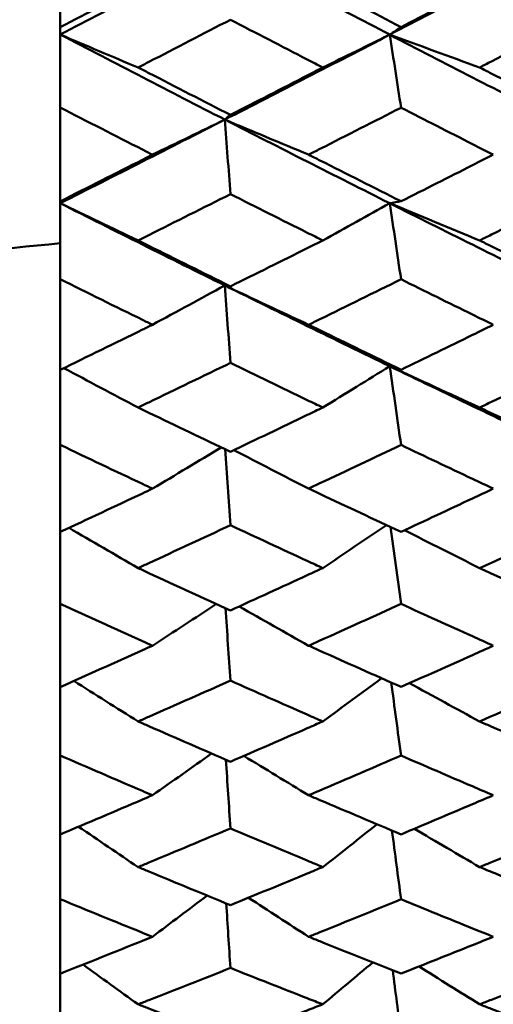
# Model space of a CAD drawing. Header units: millimetres. Extents: x 563 to 2732, y 83 to 2094.
# Tile 5 of 74: x 865.37 to 868.44, y 213.64 to 220.01. Entities that reach past the tile are written whole.
import ezdxf

# ---------------------------------------------------------------- set-up
doc = ezdxf.new("R2010")
doc.units = ezdxf.units.MM
doc.header["$LTSCALE"] = 10
doc.layers.add('Widoczne (ISO)', color=7, linetype='Continuous', lineweight=50)

msp = doc.modelspace()

# ---------------------------------------------------------------- linework, layer by layer
at = {"layer": 'Widoczne (ISO)'}
for p, q in [((865.6363, 220.5918), (865.6363, 219.9663)), ((865.6363, 219.9182), (865.6363, 219.9663)), ((865.6363, 219.446), (865.6363, 219.9182)), ((865.6363, 219.446), (865.6363, 218.8387)), ((865.6363, 218.8267), (865.6363, 218.8387)), ((865.6363, 218.3349), (865.6363, 218.8267)), ((865.6363, 218.3349), (865.6363, 217.7482)), ((865.6363, 217.2627), (865.6363, 217.7482)), ((865.6363, 217.2627), (865.6363, 216.699)), ((865.6363, 216.2338), (865.6363, 216.699)), ((865.6363, 216.2338), (865.6363, 215.6952)), ((865.6363, 215.2522), (865.6363, 215.6952)), ((865.6363, 215.2522), (865.6363, 214.7409)), ((865.6363, 214.3218), (865.6363, 214.7409)), ((865.6363, 214.3218), (865.6363, 213.8398)), ((865.6363, 213.4462), (865.6363, 213.8398))]:
    msp.add_line(p, q, dxfattribs=at)
msp.add_circle((836.6039, 228.2209), 50, dxfattribs=at)
for points in [[(865.6363, 219.9182), (865.9915, 220.1031), (866.347, 220.2892), (866.7026, 220.4764)], [(866.7026, 220.4764), (867.0587, 220.2888), (867.4149, 220.1026), (867.7712, 219.9178)], [(867.7712, 219.9178), (868.1279, 220.1025), (868.4847, 220.2885), (868.8414, 220.4756)], [(867.7712, 219.9178), (867.7955, 219.9342), (867.8198, 219.9507), (867.8441, 219.9671)], [(866.1405, 219.7053), (865.9721, 219.7761), (865.804, 219.847), (865.6363, 219.9182)], [(865.6363, 219.9182), (865.9915, 219.7333), (866.347, 219.5498), (866.7026, 219.3679)], [(866.7026, 219.3679), (867.0587, 219.5499), (867.4149, 219.7332), (867.7712, 219.9178)], [(867.3372, 219.7053), (867.4821, 219.776), (867.6268, 219.8469), (867.7712, 219.9178)], [(868.3529, 219.7053), (868.1585, 219.7759), (867.9646, 219.8467), (867.7712, 219.9178)], [(867.7712, 219.9178), (868.1279, 219.7328), (868.4847, 219.5492), (868.8414, 219.3671)], [(867.7712, 219.9178), (867.7955, 219.7602), (867.8198, 219.6027), (867.8441, 219.4452)], [(865.6363, 218.8267), (865.9915, 219.0058), (866.347, 219.1862), (866.7026, 219.3679)], [(866.2339, 219.1411), (866.3904, 219.2166), (866.5466, 219.2922), (866.7026, 219.3679)], [(866.7026, 219.3679), (866.7147, 219.3781), (866.7268, 219.3882), (866.7389, 219.3984)], [(867.2452, 219.1411), (867.0639, 219.2165), (866.883, 219.2921), (866.7026, 219.3679)], [(866.7026, 219.3679), (867.0587, 219.1858), (867.4149, 219.0052), (867.7712, 218.8262)], [(866.7026, 219.3679), (866.7147, 219.2072), (866.7268, 219.0464), (866.7389, 218.8856)], [(866.1405, 218.5858), (865.9721, 218.6659), (865.804, 218.7462), (865.6363, 218.8267)], [(865.6363, 218.8267), (865.9915, 218.6476), (866.347, 218.4702), (866.7026, 218.2944)], [(867.3372, 218.5858), (867.4821, 218.6658), (867.6268, 218.746), (867.7712, 218.8262)], [(867.7712, 218.8262), (867.7955, 218.8306), (867.8198, 218.8351), (867.8441, 218.8395)], [(868.3529, 218.5858), (868.1585, 218.6657), (867.9646, 218.7458), (867.7712, 218.8262)], [(867.7712, 218.8262), (868.1279, 218.647), (868.4847, 218.4694), (868.8414, 218.2935)], [(867.7712, 218.8262), (867.7955, 218.6622), (867.8198, 218.4981), (867.8441, 218.3341)], [(866.2339, 218.04), (866.3904, 218.1247), (866.5466, 218.2095), (866.7026, 218.2944)], [(867.2452, 218.04), (867.0639, 218.1246), (866.883, 218.2094), (866.7026, 218.2944)], [(866.7026, 218.2944), (867.0587, 218.1185), (867.4149, 217.9442), (867.7712, 217.7717)], [(866.7026, 218.2944), (866.7147, 218.1274), (866.7268, 217.9604), (866.7389, 217.7934)], [(866.7026, 218.2944), (866.7147, 218.2925), (866.7268, 218.2906), (866.7389, 218.2887)], [(867.3372, 217.5043), (867.4821, 217.5934), (867.6268, 217.6825), (867.7712, 217.7717)], [(868.3529, 217.5043), (868.1585, 217.5932), (867.9646, 217.6823), (867.7712, 217.7717)], [(867.7712, 217.7717), (868.1279, 217.599), (868.4847, 217.4281), (868.8414, 217.259)], [(867.7712, 217.7717), (867.7955, 217.7641), (867.8198, 217.7566), (867.8441, 217.749)], [(867.7712, 217.7717), (867.7955, 217.6018), (867.8198, 217.4319), (867.8441, 217.2619)], [(866.1405, 217.5043), (865.98, 217.5892), (865.8197, 217.6743), (865.6599, 217.7596)], [(866.2339, 216.9792), (866.3828, 217.0682), (866.5314, 217.1572), (866.6798, 217.2464)], [(866.7043, 217.2348), (866.7159, 217.0706), (866.7274, 216.9065), (866.7389, 216.7424)], [(867.2452, 216.9792), (867.0837, 217.0623), (866.9226, 217.1457), (866.7619, 217.2293)], [(866.1405, 216.4652), (865.9912, 216.5518), (865.8421, 216.6386), (865.6934, 216.7256)], [(867.3372, 216.4652), (867.4748, 216.5579), (867.6122, 216.6507), (867.7494, 216.7437)], [(867.7749, 216.7318), (867.798, 216.5656), (867.821, 216.3993), (867.8441, 216.2331)], [(868.3529, 216.4652), (868.1904, 216.5466), (868.0283, 216.6283), (867.8665, 216.7102)], [(866.2339, 215.9627), (866.372, 216.0527), (866.5098, 216.1428), (866.6475, 216.2329)], [(866.7069, 216.2059), (866.7176, 216.0495), (866.7282, 215.8931), (866.7389, 215.7367)], [(867.2452, 215.9627), (867.0948, 216.0472), (866.9446, 216.1319), (866.7948, 216.2168)], [(866.1405, 215.4724), (866.0018, 215.5597), (865.8633, 215.6471), (865.7251, 215.7348)], [(867.3372, 215.4724), (867.4644, 215.5654), (867.5915, 215.6585), (867.7183, 215.7516)], [(867.7802, 215.7242), (867.8015, 215.5667), (867.8228, 215.4091), (867.8441, 215.2515)], [(868.3529, 215.4724), (868.2013, 215.5548), (868.05, 215.6374), (867.899, 215.7203)], [(866.2339, 214.9946), (866.3618, 215.0845), (866.4895, 215.1745), (866.6169, 215.2646)], [(866.7093, 215.2246), (866.7192, 215.0765), (866.729, 214.9283), (866.7389, 214.7802)], [(867.2452, 214.9946), (867.1052, 215.0794), (866.9655, 215.1644), (866.8261, 215.2496)], [(866.1405, 214.5299), (866.0119, 214.6168), (865.8835, 214.7039), (865.7553, 214.7911)], [(867.3372, 214.5299), (867.4546, 214.6221), (867.5719, 214.7144), (867.689, 214.8067)], [(868.3529, 214.5299), (868.2117, 214.6123), (868.0708, 214.695), (867.9301, 214.7778)], [(867.7851, 214.7663), (867.8048, 214.6179), (867.8244, 214.4695), (867.8441, 214.3211)], [(866.2339, 214.0787), (866.3521, 214.1675), (866.47, 214.2564), (866.5878, 214.3454)], [(867.2452, 214.0787), (867.1153, 214.1629), (866.9857, 214.2472), (866.8563, 214.3316)], [(866.7116, 214.2948), (866.7207, 214.1555), (866.7298, 214.0161), (866.7389, 213.8768)], [(866.1405, 213.6415), (866.0216, 213.7271), (865.9029, 213.8128), (865.7843, 213.8986)], [(867.3372, 213.6415), (867.4453, 213.7319), (867.5532, 213.8223), (867.6611, 213.9128)], [(868.3529, 213.6415), (868.2218, 213.723), (868.091, 213.8046), (867.9604, 213.8865)], [(867.7899, 213.8618), (867.8079, 213.7231), (867.826, 213.5843), (867.8441, 213.4456)]]:
    msp.add_open_spline(points, degree=3, dxfattribs=at)
for points, knots in [([(865.6363, 219.9663), (865.8139, 220.0586), (865.9916, 220.1512), (866.1908, 220.2554), (866.2124, 220.2666), (866.2339, 220.2779)], [0, 0, 0, 0, 0.06135239, 0.06135239, 0.06879633, 0.06879633, 0.06879633, 0.06879633]), ([(867.2452, 220.2779), (867.2697, 220.2652), (867.2941, 220.2524), (867.4937, 220.1485), (867.6689, 220.0576), (867.8441, 219.9671)], [0.06241522, 0.06241522, 0.06241522, 0.06241522, 0.0708546, 0.0708546, 0.13127416, 0.13127416, 0.13127416, 0.13127416]), ([(867.8441, 219.9671), (867.9981, 220.047), (868.1522, 220.127), (868.3514, 220.2308), (868.3965, 220.2544), (868.4416, 220.2779)], [0.00838421, 0.00838421, 0.00838421, 0.00838421, 0.06155515, 0.06155515, 0.07712864, 0.07712864, 0.07712864, 0.07712864]), ([(866.7389, 220.0147), (866.5627, 219.9233), (866.3864, 219.8321), (866.187, 219.7292), (866.1638, 219.7173), (866.1405, 219.7053)], [0.00523804, 0.00523804, 0.00523804, 0.00523804, 0.06606705, 0.06606705, 0.07409033, 0.07409033, 0.07409033, 0.07409033]), ([(867.3372, 219.7053), (867.3037, 219.7225), (867.2703, 219.7397), (867.0709, 219.8426), (866.9049, 219.9285), (866.7389, 220.0147)], [0.04993807, 0.04993807, 0.04993807, 0.04993807, 0.0614821, 0.0614821, 0.11877783, 0.11877783, 0.11877783, 0.11877783]), ([(868.9509, 220.013), (868.7768, 219.9231), (868.6028, 219.8335), (868.4035, 219.7313), (868.3782, 219.7183), (868.3529, 219.7053)], [0.01556037, 0.01556037, 0.01556037, 0.01556037, 0.07555527, 0.07555527, 0.08428623, 0.08428623, 0.08428623, 0.08428623]), ([(866.1405, 219.7053), (866.1637, 219.6933), (866.187, 219.6814), (866.3864, 219.5787), (866.5626, 219.4883), (866.7389, 219.3984)], [0.05804162, 0.05804162, 0.05804162, 0.05804162, 0.06605559, 0.06605559, 0.12689392, 0.12689392, 0.12689392, 0.12689392]), ([(866.7389, 219.3984), (866.9049, 219.4832), (867.0708, 219.5683), (867.2702, 219.6708), (867.3037, 219.6881), (867.3372, 219.7053)], [0.00418374, 0.00418374, 0.00418374, 0.00418374, 0.06147247, 0.06147247, 0.07302352, 0.07302352, 0.07302352, 0.07302352]), ([(868.3529, 219.7053), (868.3781, 219.6923), (868.4034, 219.6794), (868.6027, 219.5773), (868.7768, 219.4885), (868.9509, 219.4001)], [0.06686277, 0.06686277, 0.06686277, 0.06686277, 0.07557848, 0.07557848, 0.13558897, 0.13558897, 0.13558897, 0.13558897]), ([(866.2339, 219.1411), (866.2124, 219.152), (866.1909, 219.1629), (865.9916, 219.2642), (865.814, 219.3549), (865.6363, 219.446)], [0.05393723, 0.05393723, 0.05393723, 0.05393723, 0.06137399, 0.06137399, 0.12273355, 0.12273355, 0.12273355, 0.12273355]), ([(867.8441, 219.4452), (867.6689, 219.3559), (867.4938, 219.267), (867.2942, 219.1659), (867.2697, 219.1535), (867.2452, 219.1411)], [0.01044349, 0.01044349, 0.01044349, 0.01044349, 0.07085106, 0.07085106, 0.07930241, 0.07930241, 0.07930241, 0.07930241]), ([(868.4416, 219.1411), (868.3965, 219.1639), (868.3514, 219.1868), (868.1522, 219.2879), (867.9982, 219.3664), (867.8441, 219.4452)], [0.04598621, 0.04598621, 0.04598621, 0.04598621, 0.06155279, 0.06155279, 0.11473062, 0.11473062, 0.11473062, 0.11473062]), ([(865.6363, 218.8387), (865.8139, 218.9282), (865.9916, 219.0181), (866.1908, 219.1192), (866.2124, 219.1301), (866.2339, 219.1411)], [0, 0, 0, 0, 0.06135239, 0.06135239, 0.06879633, 0.06879633, 0.06879633, 0.06879633]), ([(867.2452, 219.1411), (867.2697, 219.1287), (867.2941, 219.1163), (867.4937, 219.0154), (867.6689, 218.9273), (867.8441, 218.8395)], [0.06241522, 0.06241522, 0.06241522, 0.06241522, 0.0708546, 0.0708546, 0.13127416, 0.13127416, 0.13127416, 0.13127416]), ([(867.8441, 218.8395), (867.9981, 218.9169), (868.1522, 218.9946), (868.3514, 219.0954), (868.3965, 219.1182), (868.4416, 219.1411)], [0.00838421, 0.00838421, 0.00838421, 0.00838421, 0.06155515, 0.06155515, 0.07712864, 0.07712864, 0.07712864, 0.07712864]), ([(866.7389, 218.8856), (866.5627, 218.797), (866.3864, 218.7087), (866.187, 218.609), (866.1638, 218.5974), (866.1405, 218.5858)], [0.00523804, 0.00523804, 0.00523804, 0.00523804, 0.06606705, 0.06606705, 0.07409033, 0.07409033, 0.07409033, 0.07409033]), ([(867.3372, 218.5858), (867.3037, 218.6025), (867.2703, 218.6192), (867.0709, 218.7188), (866.9049, 218.8021), (866.7389, 218.8856)], [0.04993807, 0.04993807, 0.04993807, 0.04993807, 0.0614821, 0.0614821, 0.11877783, 0.11877783, 0.11877783, 0.11877783]), ([(868.9509, 218.884), (868.7768, 218.7968), (868.6028, 218.71), (868.4035, 218.611), (868.3782, 218.5984), (868.3529, 218.5858)], [0.01556037, 0.01556037, 0.01556037, 0.01556037, 0.07555527, 0.07555527, 0.08428623, 0.08428623, 0.08428623, 0.08428623]), ([(854.3179, 213.6936), (854.8581, 214.3325), (855.4748, 214.9105), (856.8612, 215.9446), (857.631, 216.4008), (859.3234, 217.1915), (860.2462, 217.5259), (862.2447, 218.0729), (863.3205, 218.2855), (864.8523, 218.4873), (865.2402, 218.5306), (865.6363, 218.5674)], [1, 1, 1, 1, 1.1906229, 1.1906229, 1.3812459, 1.3812459, 1.5718688, 1.5718688, 1.7624917, 1.7624917, 1.8252774, 1.8252774, 1.8252774, 1.8252774]), ([(866.1405, 218.5858), (866.1637, 218.5742), (866.187, 218.5626), (866.3864, 218.4632), (866.5626, 218.3758), (866.7389, 218.2887)], [0.05804162, 0.05804162, 0.05804162, 0.05804162, 0.06605559, 0.06605559, 0.12689392, 0.12689392, 0.12689392, 0.12689392]), ([(866.7389, 218.2887), (866.9049, 218.3708), (867.0708, 218.4531), (867.2702, 218.5524), (867.3037, 218.5691), (867.3372, 218.5858)], [0.00418374, 0.00418374, 0.00418374, 0.00418374, 0.06147247, 0.06147247, 0.07302352, 0.07302352, 0.07302352, 0.07302352]), ([(868.3529, 218.5858), (868.3781, 218.5732), (868.4034, 218.5607), (868.6027, 218.4619), (868.7768, 218.3759), (868.9509, 218.2904)], [0.06686277, 0.06686277, 0.06686277, 0.06686277, 0.07557848, 0.07557848, 0.13558897, 0.13558897, 0.13558897, 0.13558897]), ([(866.2339, 218.04), (866.2124, 218.0506), (866.1909, 218.0612), (865.9916, 218.159), (865.814, 218.2467), (865.6363, 218.3349)], [0.05393723, 0.05393723, 0.05393723, 0.05393723, 0.06137399, 0.06137399, 0.12273355, 0.12273355, 0.12273355, 0.12273355]), ([(867.8441, 218.3341), (867.6689, 218.2477), (867.4938, 218.1617), (867.2942, 218.064), (867.2697, 218.052), (867.2452, 218.04)], [0.01044349, 0.01044349, 0.01044349, 0.01044349, 0.07085106, 0.07085106, 0.07930241, 0.07930241, 0.07930241, 0.07930241]), ([(868.4416, 218.04), (868.3965, 218.0621), (868.3514, 218.0842), (868.1522, 218.182), (867.9982, 218.2579), (867.8441, 218.3341)], [0.04598621, 0.04598621, 0.04598621, 0.04598621, 0.06155279, 0.06155279, 0.11473062, 0.11473062, 0.11473062, 0.11473062]), ([(865.6363, 217.7482), (865.8139, 217.8345), (865.9916, 217.9212), (866.1908, 218.0189), (866.2124, 218.0295), (866.2339, 218.04)], [0, 0, 0, 0, 0.06135239, 0.06135239, 0.06879633, 0.06879633, 0.06879633, 0.06879633]), ([(867.2452, 218.04), (867.2697, 218.0281), (867.2941, 218.0161), (867.4937, 217.9187), (867.6689, 217.8336), (867.8441, 217.749)], [0.06241522, 0.06241522, 0.06241522, 0.06241522, 0.0708546, 0.0708546, 0.13127416, 0.13127416, 0.13127416, 0.13127416]), ([(867.8441, 217.749), (867.9981, 217.8236), (868.1522, 217.8986), (868.3514, 217.9959), (868.3965, 218.018), (868.4416, 218.04)], [0.00838421, 0.00838421, 0.00838421, 0.00838421, 0.06155515, 0.06155515, 0.07712864, 0.07712864, 0.07712864, 0.07712864]), ([(866.7389, 217.7934), (866.5627, 217.7079), (866.3864, 217.6227), (866.187, 217.5267), (866.1638, 217.5155), (866.1405, 217.5043)], [0.00523804, 0.00523804, 0.00523804, 0.00523804, 0.06606705, 0.06606705, 0.07409033, 0.07409033, 0.07409033, 0.07409033]), ([(867.3372, 217.5043), (867.3037, 217.5204), (867.2703, 217.5365), (867.0709, 217.6325), (866.9049, 217.7128), (866.7389, 217.7934)], [0.04993807, 0.04993807, 0.04993807, 0.04993807, 0.0614821, 0.0614821, 0.11877783, 0.11877783, 0.11877783, 0.11877783]), ([(868.9509, 217.7918), (868.7768, 217.7078), (868.6028, 217.6241), (868.4035, 217.5286), (868.3782, 217.5165), (868.3529, 217.5043)], [0.01556037, 0.01556037, 0.01556037, 0.01556037, 0.07555527, 0.07555527, 0.08428623, 0.08428623, 0.08428623, 0.08428623]), ([(866.1405, 217.5043), (866.1637, 217.4932), (866.187, 217.482), (866.3864, 217.3862), (866.5626, 217.302), (866.7389, 217.2183)], [0.05804162, 0.05804162, 0.05804162, 0.05804162, 0.06605559, 0.06605559, 0.12689392, 0.12689392, 0.12689392, 0.12689392]), ([(866.7389, 217.2183), (866.9049, 217.2973), (867.0708, 217.3765), (867.2702, 217.4722), (867.3037, 217.4883), (867.3372, 217.5043)], [0.00418374, 0.00418374, 0.00418374, 0.00418374, 0.06147247, 0.06147247, 0.07302352, 0.07302352, 0.07302352, 0.07302352]), ([(868.3529, 217.5043), (868.3781, 217.4922), (868.4034, 217.4802), (868.6027, 217.3849), (868.7768, 217.3022), (868.9509, 217.2199)], [0.06686277, 0.06686277, 0.06686277, 0.06686277, 0.07557848, 0.07557848, 0.13558897, 0.13558897, 0.13558897, 0.13558897]), ([(866.2339, 216.9792), (866.2124, 216.9894), (866.1909, 216.9995), (865.9916, 217.0936), (865.814, 217.1779), (865.6363, 217.2627)], [0.05393723, 0.05393723, 0.05393723, 0.05393723, 0.06137399, 0.06137399, 0.12273355, 0.12273355, 0.12273355, 0.12273355]), ([(867.8441, 217.2619), (867.6689, 217.1788), (867.4938, 217.0961), (867.2942, 217.0022), (867.2697, 216.9907), (867.2452, 216.9792)], [0.01044349, 0.01044349, 0.01044349, 0.01044349, 0.07085106, 0.07085106, 0.07930241, 0.07930241, 0.07930241, 0.07930241]), ([(868.4416, 216.9792), (868.3965, 217.0004), (868.3514, 217.0217), (868.1522, 217.1156), (867.9982, 217.1886), (867.8441, 217.2619)], [0.04598621, 0.04598621, 0.04598621, 0.04598621, 0.06155279, 0.06155279, 0.11473062, 0.11473062, 0.11473062, 0.11473062]), ([(865.6363, 216.699), (865.8139, 216.7818), (865.9916, 216.8651), (866.1908, 216.9589), (866.2124, 216.969), (866.2339, 216.9792)], [0, 0, 0, 0, 0.06135239, 0.06135239, 0.06879633, 0.06879633, 0.06879633, 0.06879633]), ([(867.2452, 216.9792), (867.2697, 216.9677), (867.2941, 216.9562), (867.4937, 216.8626), (867.6689, 216.7809), (867.8441, 216.6997)], [0.06241522, 0.06241522, 0.06241522, 0.06241522, 0.0708546, 0.0708546, 0.13127416, 0.13127416, 0.13127416, 0.13127416]), ([(867.8441, 216.6997), (867.9981, 216.7714), (868.1522, 216.8433), (868.3514, 216.9368), (868.3965, 216.958), (868.4416, 216.9792)], [0.00838421, 0.00838421, 0.00838421, 0.00838421, 0.06155515, 0.06155515, 0.07712864, 0.07712864, 0.07712864, 0.07712864]), ([(866.7389, 216.7424), (866.5627, 216.6603), (866.3864, 216.5786), (866.187, 216.4866), (866.1638, 216.4759), (866.1405, 216.4652)], [0.00523804, 0.00523804, 0.00523804, 0.00523804, 0.06606705, 0.06606705, 0.07409033, 0.07409033, 0.07409033, 0.07409033]), ([(867.3372, 216.4652), (867.3037, 216.4806), (867.2703, 216.496), (867.0709, 216.588), (866.9049, 216.665), (866.7389, 216.7424)], [0.04993807, 0.04993807, 0.04993807, 0.04993807, 0.0614821, 0.0614821, 0.11877783, 0.11877783, 0.11877783, 0.11877783]), ([(868.9509, 216.7409), (868.7768, 216.6602), (868.6028, 216.5799), (868.4035, 216.4884), (868.3782, 216.4768), (868.3529, 216.4652)], [0.01556037, 0.01556037, 0.01556037, 0.01556037, 0.07555527, 0.07555527, 0.08428623, 0.08428623, 0.08428623, 0.08428623]), ([(866.1405, 216.4652), (866.1637, 216.4545), (866.187, 216.4438), (866.3864, 216.352), (866.5626, 216.2714), (866.7389, 216.1913)], [0.05804162, 0.05804162, 0.05804162, 0.05804162, 0.06605559, 0.06605559, 0.12689392, 0.12689392, 0.12689392, 0.12689392]), ([(866.7389, 216.1913), (866.9049, 216.2668), (867.0708, 216.3427), (867.2702, 216.4344), (867.3037, 216.4498), (867.3372, 216.4652)], [0.00418374, 0.00418374, 0.00418374, 0.00418374, 0.06147247, 0.06147247, 0.07302352, 0.07302352, 0.07302352, 0.07302352]), ([(868.3529, 216.4652), (868.3781, 216.4536), (868.4034, 216.442), (868.6027, 216.3508), (868.7768, 216.2716), (868.9509, 216.1928)], [0.06686277, 0.06686277, 0.06686277, 0.06686277, 0.07557848, 0.07557848, 0.13558897, 0.13558897, 0.13558897, 0.13558897]), ([(866.2339, 215.9627), (866.2124, 215.9724), (866.1909, 215.9821), (865.9916, 216.072), (865.814, 216.1527), (865.6363, 216.2338)], [0.05393723, 0.05393723, 0.05393723, 0.05393723, 0.06137399, 0.06137399, 0.12273355, 0.12273355, 0.12273355, 0.12273355]), ([(867.8441, 216.2331), (867.6689, 216.1535), (867.4938, 216.0744), (867.2942, 215.9847), (867.2697, 215.9737), (867.2452, 215.9627)], [0.01044349, 0.01044349, 0.01044349, 0.01044349, 0.07085106, 0.07085106, 0.07930241, 0.07930241, 0.07930241, 0.07930241]), ([(868.4416, 215.9627), (868.3965, 215.983), (868.3514, 216.0033), (868.1522, 216.0931), (867.9982, 216.1629), (867.8441, 216.2331)], [0.04598621, 0.04598621, 0.04598621, 0.04598621, 0.06155279, 0.06155279, 0.11473062, 0.11473062, 0.11473062, 0.11473062]), ([(865.6363, 215.6952), (865.8139, 215.7742), (865.9916, 215.8537), (866.1908, 215.9433), (866.2124, 215.953), (866.2339, 215.9627)], [0, 0, 0, 0, 0.06135239, 0.06135239, 0.06879633, 0.06879633, 0.06879633, 0.06879633]), ([(867.2452, 215.9627), (867.2697, 215.9518), (867.2941, 215.9408), (867.4937, 215.8514), (867.6689, 215.7734), (867.8441, 215.696)], [0.06241522, 0.06241522, 0.06241522, 0.06241522, 0.0708546, 0.0708546, 0.13127416, 0.13127416, 0.13127416, 0.13127416]), ([(867.8441, 215.696), (867.9981, 215.7643), (868.1522, 215.833), (868.3514, 215.9222), (868.3965, 215.9425), (868.4416, 215.9627)], [0.00838421, 0.00838421, 0.00838421, 0.00838421, 0.06155515, 0.06155515, 0.07712864, 0.07712864, 0.07712864, 0.07712864]), ([(866.7389, 215.7367), (866.5627, 215.6583), (866.3864, 215.5805), (866.187, 215.4928), (866.1638, 215.4826), (866.1405, 215.4724)], [0.00523804, 0.00523804, 0.00523804, 0.00523804, 0.06606705, 0.06606705, 0.07409033, 0.07409033, 0.07409033, 0.07409033]), ([(867.3372, 215.4724), (867.3037, 215.4871), (867.2703, 215.5017), (867.0709, 215.5894), (866.9049, 215.6628), (866.7389, 215.7367)], [0.04993807, 0.04993807, 0.04993807, 0.04993807, 0.0614821, 0.0614821, 0.11877783, 0.11877783, 0.11877783, 0.11877783]), ([(868.9509, 215.7352), (868.7768, 215.6582), (868.6028, 215.5817), (868.4035, 215.4945), (868.3782, 215.4834), (868.3529, 215.4724)], [0.01556037, 0.01556037, 0.01556037, 0.01556037, 0.07555527, 0.07555527, 0.08428623, 0.08428623, 0.08428623, 0.08428623]), ([(866.1405, 215.4724), (866.1637, 215.4622), (866.187, 215.452), (866.3864, 215.3646), (866.5626, 215.288), (866.7389, 215.2118)], [0.05804162, 0.05804162, 0.05804162, 0.05804162, 0.06605559, 0.06605559, 0.12689392, 0.12689392, 0.12689392, 0.12689392]), ([(866.7389, 215.2118), (866.9049, 215.2836), (867.0708, 215.3558), (867.2702, 215.4431), (867.3037, 215.4577), (867.3372, 215.4724)], [0.00418374, 0.00418374, 0.00418374, 0.00418374, 0.06147247, 0.06147247, 0.07302352, 0.07302352, 0.07302352, 0.07302352]), ([(868.3529, 215.4724), (868.3781, 215.4614), (868.4034, 215.4503), (868.6027, 215.3635), (868.7768, 215.2881), (868.9509, 215.2133)], [0.06686277, 0.06686277, 0.06686277, 0.06686277, 0.07557848, 0.07557848, 0.13558897, 0.13558897, 0.13558897, 0.13558897]), ([(866.2339, 214.9946), (866.2124, 215.0038), (866.1909, 215.0131), (865.9916, 215.0984), (865.814, 215.175), (865.6363, 215.2522)], [0.05393723, 0.05393723, 0.05393723, 0.05393723, 0.06137399, 0.06137399, 0.12273355, 0.12273355, 0.12273355, 0.12273355]), ([(867.8441, 215.2515), (867.6689, 215.1759), (867.4938, 215.1007), (867.2942, 215.0155), (867.2697, 215.0051), (867.2452, 214.9946)], [0.01044349, 0.01044349, 0.01044349, 0.01044349, 0.07085106, 0.07085106, 0.07930241, 0.07930241, 0.07930241, 0.07930241]), ([(868.4416, 214.9946), (868.3965, 215.0139), (868.3514, 215.0332), (868.1522, 215.1184), (867.9982, 215.1848), (867.8441, 215.2515)], [0.04598621, 0.04598621, 0.04598621, 0.04598621, 0.06155279, 0.06155279, 0.11473062, 0.11473062, 0.11473062, 0.11473062]), ([(865.6363, 214.7409), (865.8139, 214.8158), (865.9916, 214.8912), (866.1908, 214.9762), (866.2124, 214.9854), (866.2339, 214.9946)], [0, 0, 0, 0, 0.06135239, 0.06135239, 0.06879633, 0.06879633, 0.06879633, 0.06879633]), ([(867.2452, 214.9946), (867.2697, 214.9842), (867.2941, 214.9738), (867.4937, 214.8889), (867.6689, 214.815), (867.8441, 214.7416)], [0.06241522, 0.06241522, 0.06241522, 0.06241522, 0.0708546, 0.0708546, 0.13127416, 0.13127416, 0.13127416, 0.13127416]), ([(867.8441, 214.7416), (867.9981, 214.8063), (868.1522, 214.8715), (868.3514, 214.9562), (868.3965, 214.9754), (868.4416, 214.9946)], [0.00838421, 0.00838421, 0.00838421, 0.00838421, 0.06155515, 0.06155515, 0.07712864, 0.07712864, 0.07712864, 0.07712864]), ([(866.7389, 214.7802), (866.5627, 214.706), (866.3864, 214.6322), (866.187, 214.5492), (866.1638, 214.5396), (866.1405, 214.5299)], [0.00523804, 0.00523804, 0.00523804, 0.00523804, 0.06606705, 0.06606705, 0.07409033, 0.07409033, 0.07409033, 0.07409033]), ([(867.3372, 214.5299), (867.3037, 214.5438), (867.2703, 214.5577), (867.0709, 214.6407), (866.9049, 214.7102), (866.7389, 214.7802)], [0.04993807, 0.04993807, 0.04993807, 0.04993807, 0.0614821, 0.0614821, 0.11877783, 0.11877783, 0.11877783, 0.11877783]), ([(868.9509, 214.7788), (868.7768, 214.7058), (868.6028, 214.6333), (868.4035, 214.5509), (868.3782, 214.5404), (868.3529, 214.5299)], [0.01556037, 0.01556037, 0.01556037, 0.01556037, 0.07555527, 0.07555527, 0.08428623, 0.08428623, 0.08428623, 0.08428623]), ([(866.1405, 214.5299), (866.1637, 214.5203), (866.187, 214.5107), (866.3864, 214.428), (866.5626, 214.3555), (866.7389, 214.2836)], [0.05804162, 0.05804162, 0.05804162, 0.05804162, 0.06605559, 0.06605559, 0.12689392, 0.12689392, 0.12689392, 0.12689392]), ([(866.7389, 214.2836), (866.9049, 214.3514), (867.0708, 214.4197), (867.2702, 214.5022), (867.3037, 214.516), (867.3372, 214.5299)], [0.00418374, 0.00418374, 0.00418374, 0.00418374, 0.06147247, 0.06147247, 0.07302352, 0.07302352, 0.07302352, 0.07302352]), ([(868.3529, 214.5299), (868.3781, 214.5195), (868.4034, 214.5091), (868.6027, 214.4269), (868.7768, 214.3557), (868.9509, 214.285)], [0.06686277, 0.06686277, 0.06686277, 0.06686277, 0.07557848, 0.07557848, 0.13558897, 0.13558897, 0.13558897, 0.13558897]), ([(866.2339, 214.0787), (866.2124, 214.0874), (866.1909, 214.0961), (865.9916, 214.1766), (865.814, 214.2489), (865.6363, 214.3218)], [0.05393723, 0.05393723, 0.05393723, 0.05393723, 0.06137399, 0.06137399, 0.12273355, 0.12273355, 0.12273355, 0.12273355]), ([(867.8441, 214.3211), (867.6689, 214.2497), (867.4938, 214.1787), (867.2942, 214.0984), (867.2697, 214.0886), (867.2452, 214.0787)], [0.01044349, 0.01044349, 0.01044349, 0.01044349, 0.07085106, 0.07085106, 0.07930241, 0.07930241, 0.07930241, 0.07930241]), ([(868.4416, 214.0787), (868.3965, 214.0969), (868.3514, 214.115), (868.1522, 214.1955), (867.9982, 214.2581), (867.8441, 214.3211)], [0.04598621, 0.04598621, 0.04598621, 0.04598621, 0.06155279, 0.06155279, 0.11473062, 0.11473062, 0.11473062, 0.11473062]), ([(865.6363, 213.8398), (865.8139, 213.9102), (865.9916, 213.9812), (866.1908, 214.0614), (866.2124, 214.07), (866.2339, 214.0787)], [0, 0, 0, 0, 0.06135239, 0.06135239, 0.06879633, 0.06879633, 0.06879633, 0.06879633]), ([(867.2452, 214.0787), (867.2697, 214.0689), (867.2941, 214.0591), (867.4937, 213.9791), (867.6689, 213.9095), (867.8441, 213.8405)], [0.06241522, 0.06241522, 0.06241522, 0.06241522, 0.0708546, 0.0708546, 0.13127416, 0.13127416, 0.13127416, 0.13127416]), ([(867.8441, 213.8405), (867.9981, 213.9014), (868.1522, 213.9627), (868.3514, 214.0425), (868.3965, 214.0606), (868.4416, 214.0787)], [0.00838421, 0.00838421, 0.00838421, 0.00838421, 0.06155515, 0.06155515, 0.07712864, 0.07712864, 0.07712864, 0.07712864]), ([(866.7389, 213.8768), (866.5627, 213.8069), (866.3864, 213.7376), (866.187, 213.6596), (866.1638, 213.6506), (866.1405, 213.6415)], [0.00523804, 0.00523804, 0.00523804, 0.00523804, 0.06606705, 0.06606705, 0.07409033, 0.07409033, 0.07409033, 0.07409033]), ([(867.3372, 213.6415), (867.3037, 213.6545), (867.2703, 213.6676), (867.0709, 213.7455), (866.9049, 213.8109), (866.7389, 213.8768)], [0.04993807, 0.04993807, 0.04993807, 0.04993807, 0.0614821, 0.0614821, 0.11877783, 0.11877783, 0.11877783, 0.11877783]), ([(868.9509, 213.8754), (868.7768, 213.8068), (868.6028, 213.7386), (868.4035, 213.6612), (868.3782, 213.6513), (868.3529, 213.6415)], [0.01556037, 0.01556037, 0.01556037, 0.01556037, 0.07555527, 0.07555527, 0.08428623, 0.08428623, 0.08428623, 0.08428623]), ([(866.1405, 213.6415), (866.1637, 213.6324), (866.187, 213.6234), (866.3864, 213.5458), (866.5626, 213.4778), (866.7389, 213.4105)], [0.05804162, 0.05804162, 0.05804162, 0.05804162, 0.06605559, 0.06605559, 0.12689392, 0.12689392, 0.12689392, 0.12689392]), ([(866.7389, 213.4105), (866.9049, 213.474), (867.0708, 213.538), (867.2702, 213.6154), (867.3037, 213.6285), (867.3372, 213.6415)], [0.00418374, 0.00418374, 0.00418374, 0.00418374, 0.06147247, 0.06147247, 0.07302352, 0.07302352, 0.07302352, 0.07302352]), ([(868.3529, 213.6415), (868.3781, 213.6317), (868.4034, 213.6219), (868.6027, 213.5448), (868.7768, 213.478), (868.9509, 213.4117)], [0.06686277, 0.06686277, 0.06686277, 0.06686277, 0.07557848, 0.07557848, 0.13558897, 0.13558897, 0.13558897, 0.13558897])]:
    msp.add_open_spline(points, degree=3, knots=knots, dxfattribs=at)

doc.saveas('drawing.dxf')
